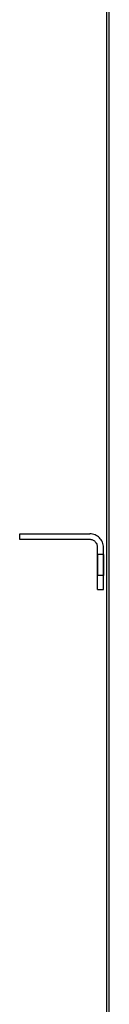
# Model space of a CAD drawing. Header units: inches. Extents: x 0 to 256, y 0 to 165.
# Tile 66 of 88: x 155.91 to 157.51, y 85.62 to 103.29. Entities that reach past the tile are written whole.
import ezdxf

# ---------------------------------------------------------------- set-up
doc = ezdxf.new("R2010")
doc.units = ezdxf.units.IN
doc.header["$LTSCALE"] = 14.05744
doc.header["$MEASUREMENT"] = 0
doc.linetypes.add('HIDDEN', pattern=[0.2, 0.1, -0.1])
doc.layers.get('0').update_dxf_attribs({"linetype": 'CONTINUOUS'})
doc.layers.add('02___PRT_ALL_AXES', color=7, linetype='CONTINUOUS')
doc.layers.add('DEFAULT_2', color=8, linetype='HIDDEN')

msp = doc.modelspace()

# ---------------------------------------------------------------- linework, layer by layer
at = {"color": 7, "linetype": 'Continuous'}
msp.add_line((157.511, 46.064), (157.511, 117.856), dxfattribs=at)
at = {"color": 3, "linetype": 'Continuous'}
msp.add_line((157.459, 117.794), (157.459, 46.127), dxfattribs=at)
at = {"layer": '02___PRT_ALL_AXES', "color": 8, "linetype": 'HIDDEN'}
for p, q in [((157.407, 93.689), (157.303, 93.689)), ((157.303, 93.689), (157.303, 93.314)), ((157.407, 93.689), (157.407, 93.314)), ((157.407, 93.314), (157.303, 93.314))]:
    msp.add_line(p, q, dxfattribs=at)
at = {"layer": 'DEFAULT_2', "color": 8, "linetype": 'HIDDEN'}
for p, q in [((155.907, 94.064), (157.161, 94.064)), ((155.907, 93.96), (155.907, 94.064)), ((157.161, 93.96), (155.907, 93.96)), ((157.303, 93.064), (157.303, 93.818)), ((157.407, 93.064), (157.407, 93.818)), ((157.303, 93.064), (157.407, 93.064))]:
    msp.add_line(p, q, dxfattribs=at)
for radius in [0.246, 0.142]:
    msp.add_arc((157.161, 93.818), radius, 0, 90, dxfattribs=at)

doc.saveas('drawing.dxf')
